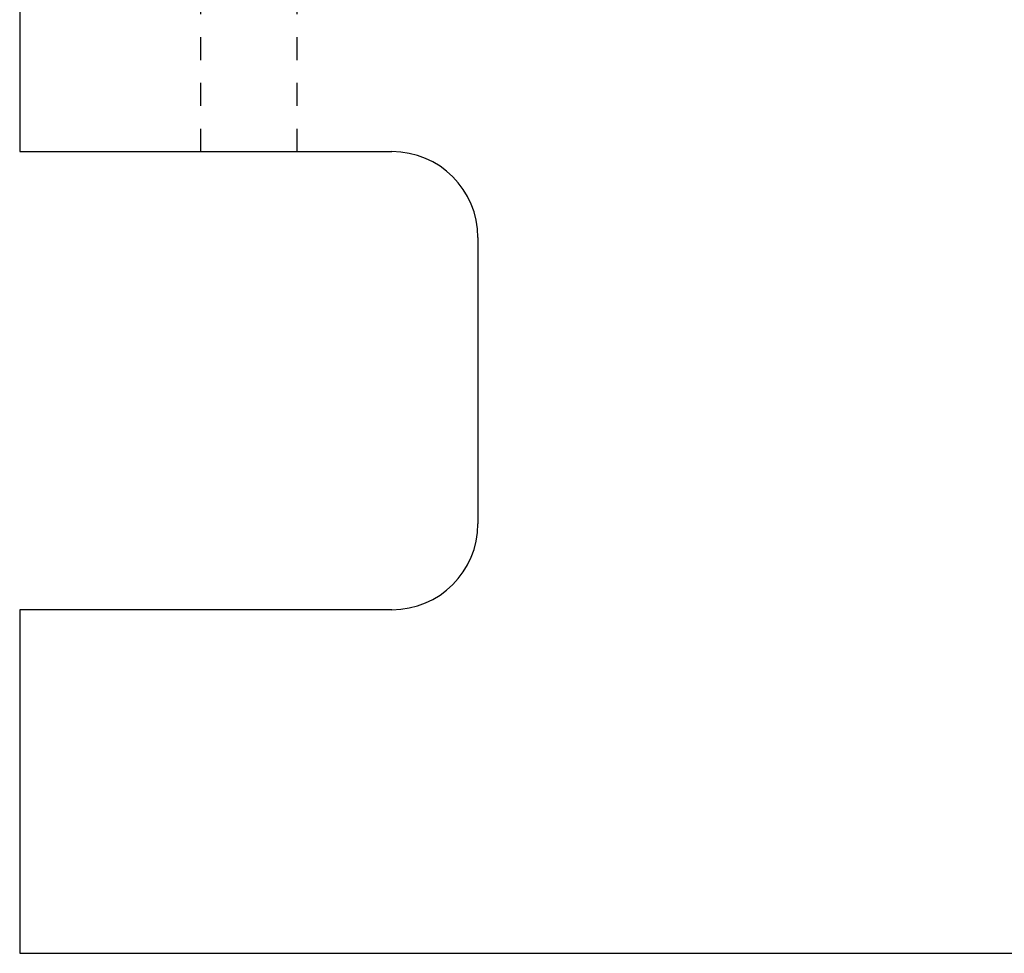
# Model space of a CAD drawing. Header units: inches. Extents: x 1907 to 2452, y -210 to -54.
# Tile 103 of 256: x 1953.24 to 1957.53, y -174.76 to -170.69. Entities that reach past the tile are written whole.
import ezdxf

# ---------------------------------------------------------------- set-up
doc = ezdxf.new("R2010")
doc.units = ezdxf.units.IN
doc.header["$LTSCALE"] = 0.5
doc.header["$MEASUREMENT"] = 0
doc.linetypes.add('HIDDEN', pattern=[0.225, 0.15, -0.075])
doc.layers.add('SID-M-H', color=4, linetype='HIDDEN')
doc.layers.add('SID-M-S', color=105, linetype='Continuous')

msp = doc.modelspace()

# ---------------------------------------------------------------- linework, layer by layer
at = {"layer": 'SID-M-H'}
for p, q in [((1954.02523, -169.76351), (1954.02523, -171.26351)), ((1954.44713, -171.26351), (1954.44713, -169.76351))]:
    msp.add_line(p, q, dxfattribs=at)
at = {"layer": 'SID-M-S'}
for p, q in [((1953.23618, -168.46851), (1953.23618, -171.26351)), ((1953.23618, -171.26351), (1954.86118, -171.26351)), ((1955.23618, -171.63851), (1955.23618, -172.88851)), ((1953.23618, -173.26351), (1953.23618, -174.76351)), ((1954.86118, -173.26351), (1953.23618, -173.26351)), ((1953.23618, -174.76351), (1971.73618, -174.76351))]:
    msp.add_line(p, q, dxfattribs=at)
for centre, start, end in [((1954.86118, -171.63851), 0, 90), ((1954.86118, -172.88851), 270, 0)]:
    msp.add_arc(centre, 0.375, start, end, dxfattribs=at)

doc.saveas('drawing.dxf')
